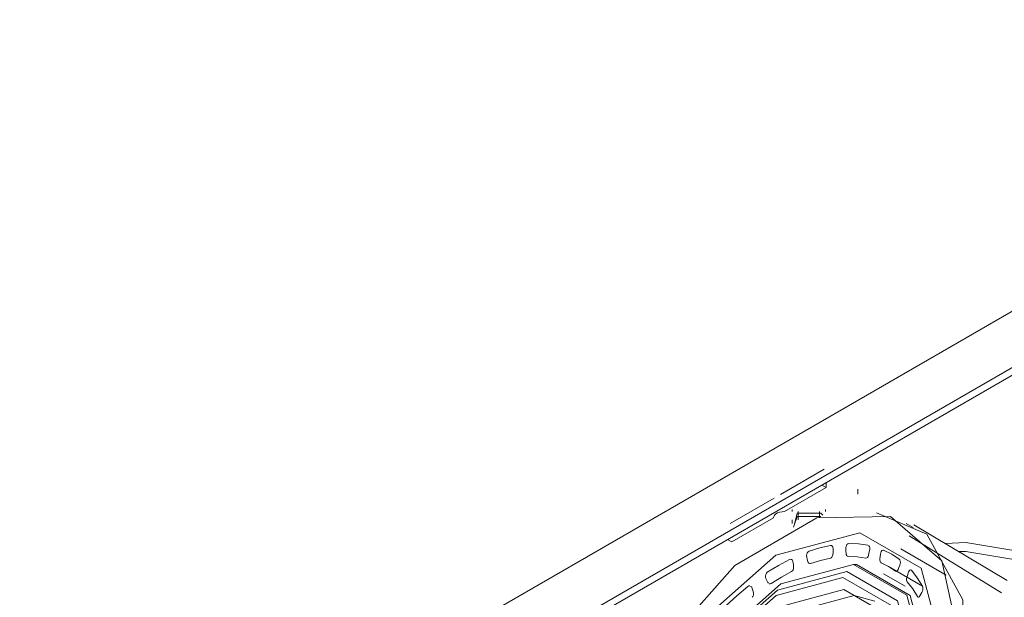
# Model space of a CAD drawing. Header units: millimetres. Extents: x -6861 to -4752, y -1287 to 6892.
# Tile 8 of 12: x -5688 to -5496, y -1077 to -964. Entities that reach past the tile are written whole.
import ezdxf

# ---------------------------------------------------------------- set-up
doc = ezdxf.new("R2010")
doc.units = ezdxf.units.MM
doc.layers.add('E-LITE-EQPM', color=7, linetype='Continuous', lineweight=20)

# ---------------------------------------------------------------- blocks, each defined once
blk = doc.blocks.new('MINI COLIN-3 - 00-656166-00 Isometrico PDF')
at = {"layer": 'E-LITE-EQPM', "color": 253, "lineweight": 9, "true_color": 0xaaaaaa}
for p, q in [((-6818.92, -964.24), (-7111.45, -1133.13)), ((-7101.9, -1138.64), (-6828.46, -980.77)), ((-6857.91, -999.24), (-7100.63, -1139.37)), ((-6954.21, -1052.01), (-6962.79, -1056.97)), ((-6954.71, -1055.13), (-6973.1, -1065.74)), ((-6953.86, -1055.62), (-6961.98, -1060.31)), ((-6953.86, -1055.62), (-6954.71, -1055.13)), ((-6953.86, -1054.64), (-6953.86, -1055.62)), ((-6947.64, -1056.9), (-6947.64, -1055.92)), ((-6964.01, -1057.67), (-6972.59, -1062.62)), ((-6960.5, -1059.92), (-6960.5, -1060.29)), ((-6953.97, -1060.29), (-6953.97, -1059.92)), ((-6964.14, -1061.55), (-6972.25, -1066.23)), ((-6960.5, -1061.93), (-6960.5, -1062.62)), ((-6959.54, -1061.29), (-6960.24, -1063.36)), ((-6959.54, -1060.59), (-6960.06, -1062.67)), ((-6954.92, -1061.29), (-6959.54, -1061.29)), ((-6959.32, -1060.29), (-6959.32, -1061.93)), ((-6955.15, -1061.43), (-6955.15, -1060.29)), ((-6936.82, -1063.44), (-6938.24, -1062.62)), ((-6918.47, -1073.74), (-6936.73, -1062.91)), ((-6973.1, -1065.74), (-6972.25, -1066.23)), ((-6919.57, -1076.15), (-6937.65, -1065.02)), ((-6930.39, -1072.71), (-6939.23, -1067.61)), ((-6943.12, -1070.3), (-6943.14, -1070.28)), ((-6935.03, -1074.85), (-6941.65, -1071.04)), ((-6938.43, -1074.85), (-6942.61, -1072.44)), ((-6965.14, -1074.31), (-6965.26, -1074.14))]:
    blk.add_line(p, q, dxfattribs=at)
for points in [[(-6927.7, -1085.92, 0), (-6931.26, -1069.95, 0), (-6941.25, -1061.25, 0), (-6955.68, -1061.56, 0), (-6971.7, -1070.81, 0), (-6986.13, -1087.16, 0), (-6996.12, -1107.39, 0), (-6999.68, -1127.48, 0)], [(-6964.14, -1061.55, 0), (-6964.1, -1061.27, 0), (-6963.95, -1061, 0), (-6963.7, -1060.76, 0), (-6963.35, -1060.56, 0), (-6962.93, -1060.42, 0), (-6962.47, -1060.33, 0), (-6961.98, -1060.31, 0)], [(-6944.03, -1060.52, 0), (-6934.19, -1064.75, 0), (-6927.17, -1077.53, 0), (-6927.17, -1096.2, 0), (-6934.19, -1117.09, 0), (-6946.83, -1136.03, 0), (-6962.61, -1149.3, 0)], [(-6954.5, -1061, 0), (-6954.92, -1060.59, 0), (-6959.54, -1060.59, 0)], [(-6996.49, -1125.64, 0), (-6992.09, -1104.16, 0), (-6980.09, -1083.37, 0), (-6963.69, -1068.83, 0), (-6947.29, -1064.43, 0), (-6935.28, -1071.36, 0), (-6930.89, -1087.76, 0)], [(-6957.18, -1068.02, 0), (-6955.07, -1067.37, 0), (-6953.01, -1066.9, 0)], [(-6953.01, -1066.9, 0), (-6952.82, -1066.92, 0), (-6952.65, -1067.04, 0), (-6952.53, -1067.25, 0), (-6952.47, -1067.51, 0), (-6952.46, -1067.8, 0)], [(-6952.46, -1067.8, 0), (-6952.51, -1068.27, 0), (-6952.56, -1068.74, 0)], [(-6950, -1067.55, 0), (-6949.98, -1067.26, 0), (-6949.9, -1066.99, 0), (-6949.78, -1066.76, 0), (-6949.61, -1066.6, 0), (-6949.43, -1066.55, 0)], [(-6949.95, -1068.48, 0), (-6949.98, -1068.02, 0), (-6950, -1067.55, 0)], [(-6949.43, -1066.55, 0), (-6947.52, -1066.62, 0), (-6945.68, -1066.88, 0)], [(-6945.59, -1066.92, 0), (-6945.52, -1066.97, 0), (-6945.4, -1067.15, 0), (-6945.33, -1067.4, 0), (-6945.32, -1067.68, 0), (-6945.36, -1067.96, 0)], [(-6943.24, -1068.62, 0), (-6943.19, -1068.34, 0), (-6943.08, -1068.09, 0), (-6942.94, -1067.91, 0), (-6942.77, -1067.82, 0), (-6942.61, -1067.83, 0)], [(-6942.61, -1067.83, 0), (-6941.03, -1068.62, 0), (-6939.55, -1069.59, 0)], [(-6930.59, -1066.52, 0), (-6926.57, -1066.37, 0), (-6917.19, -1067.91, 0), (-6907.32, -1071.94, 0)], [(-6965.35, -1072.15, 0), (-6963.18, -1070.81, 0), (-6961.02, -1069.65, 0)], [(-6961.02, -1069.65, 0), (-6960.81, -1069.6, 0), (-6960.61, -1069.66, 0), (-6960.44, -1069.81, 0), (-6960.33, -1070.04, 0), (-6960.28, -1070.31, 0)], [(-6957.63, -1069.18, 0), (-6957.66, -1068.9, 0), (-6957.63, -1068.61, 0), (-6957.53, -1068.35, 0), (-6957.37, -1068.14, 0), (-6957.18, -1068.02, 0)], [(-6957.42, -1070.04, 0), (-6957.53, -1069.61, 0), (-6957.63, -1069.18, 0)], [(-6953, -1069.42, 0), (-6954.93, -1069.85, 0), (-6956.89, -1070.46, 0)], [(-6952.56, -1068.74, 0), (-6952.61, -1068.98, 0), (-6952.71, -1069.19, 0), (-6952.84, -1069.34, 0), (-6953, -1069.42, 0)], [(-6949.56, -1069.07, 0), (-6949.71, -1069.03, 0), (-6949.83, -1068.9, 0), (-6949.92, -1068.71, 0), (-6949.95, -1068.48, 0)], [(-6946.07, -1069.39, 0), (-6947.78, -1069.14, 0), (-6949.56, -1069.07, 0)], [(-6945.59, -1068.87, 0), (-6945.67, -1069.09, 0), (-6945.79, -1069.26, 0), (-6945.93, -1069.37, 0), (-6946.07, -1069.39, 0)], [(-6945.36, -1067.96, 0), (-6945.48, -1068.42, 0), (-6945.59, -1068.87, 0)], [(-6943.24, -1070.2, 0), (-6943.32, -1070.02, 0), (-6943.36, -1069.8, 0), (-6943.35, -1069.56, 0)], [(-6943.35, -1069.56, 0), (-6943.3, -1069.09, 0), (-6943.24, -1068.62, 0)], [(-6939.55, -1069.59, 0), (-6939.44, -1069.74, 0), (-6939.37, -1069.97, 0), (-6939.35, -1070.25, 0), (-6939.38, -1070.53, 0), (-6939.46, -1070.8, 0)], [(-6907.32, -1073.67, 0), (-6917.19, -1069.64, 0), (-6926.57, -1068.1, 0), (-6927.9, -1068.09, 0)], [(-6991.14, -1123.68, 0), (-6987.33, -1105.06, 0), (-6976.93, -1087.04, 0), (-6962.71, -1074.44, 0), (-6948.5, -1070.63, 0), (-6938.09, -1076.63, 0), (-6934.28, -1090.85, 0)], [(-6960.22, -1071.23, 0), (-6960.23, -1071.47, 0), (-6960.3, -1071.71, 0), (-6960.42, -1071.9, 0), (-6960.59, -1072.03, 0)], [(-6960.28, -1070.31, 0), (-6960.25, -1070.77, 0), (-6960.22, -1071.23, 0)], [(-6956.89, -1070.46, 0), (-6957.06, -1070.47, 0), (-6957.22, -1070.4, 0), (-6957.35, -1070.25, 0), (-6957.42, -1070.04, 0)], [(-6948.48, -1070.61, 0), (-6947.94, -1070.65, 0), (-6937.46, -1076.69, 0), (-6933.63, -1091, 0)], [(-6940.27, -1071.94, 0), (-6941.65, -1071.04, 0), (-6943.12, -1070.3, 0)], [(-6939.79, -1071.62, 0), (-6939.89, -1071.8, 0), (-6940.01, -1071.93, 0), (-6940.15, -1071.98, 0), (-6940.27, -1071.94, 0)], [(-6939.46, -1070.8, 0), (-6939.63, -1071.21, 0), (-6939.79, -1071.62, 0)], [(-6937.84, -1072.31, 0), (-6937.74, -1072.05, 0), (-6937.62, -1071.85, 0), (-6937.47, -1071.73, 0), (-6937.33, -1071.7, 0), (-6937.2, -1071.78, 0)], [(-6990.41, -1122.52, 0), (-6986.79, -1104.8, 0), (-6976.88, -1087.64, 0), (-6963.35, -1075.64, 0), (-6949.82, -1072.02, 0), (-6939.91, -1077.74, 0), (-6936.28, -1091.27, 0)], [(-6989.66, -1121.77, 0), (-6986.17, -1104.72, 0), (-6976.64, -1088.21, 0), (-6963.62, -1076.67, 0), (-6950.6, -1073.18, 0), (-6941.07, -1078.68, 0), (-6937.58, -1091.7, 0)], [(-6965.63, -1073.39, 0), (-6965.71, -1073.14, 0), (-6965.72, -1072.86, 0), (-6965.66, -1072.58, 0), (-6965.53, -1072.33, 0), (-6965.35, -1072.15, 0)], [(-6965.26, -1074.14, 0), (-6965.44, -1073.77, 0), (-6965.63, -1073.39, 0)], [(-6960.59, -1072.03, 0), (-6962.6, -1073.11, 0), (-6964.61, -1074.35, 0)], [(-6938, -1074.05, 0), (-6938.08, -1073.9, 0), (-6938.12, -1073.69, 0), (-6938.12, -1073.45, 0), (-6938.08, -1073.21, 0)], [(-6938.08, -1073.21, 0), (-6937.96, -1072.76, 0), (-6937.84, -1072.31, 0)], [(-6937.2, -1071.78, 0), (-6936.05, -1073.24, 0), (-6935.03, -1074.86, 0)], [(-6987.34, -1121.48, 0), (-6984.04, -1105.36, 0), (-6975.03, -1089.74, 0), (-6962.71, -1078.82, 0), (-6950.4, -1075.52, 0), (-6941.38, -1080.73, 0), (-6938.08, -1093.04, 0)], [(-6973.36, -1078.65, 0), (-6971.29, -1076.73, 0), (-6969.18, -1074.95, 0)], [(-6969.18, -1074.95, 0), (-6968.97, -1074.84, 0), (-6968.74, -1074.82, 0)], [(-6968.59, -1074.88, 0), (-6968.54, -1074.91, 0), (-6968.38, -1075.09, 0), (-6968.28, -1075.33, 0)], [(-6968.28, -1075.33, 0), (-6968.16, -1075.75, 0), (-6968.05, -1076.18, 0)], [(-6964.61, -1074.35, 0), (-6964.79, -1074.42, 0), (-6964.98, -1074.41, 0)], [(-6935.99, -1076.91, 0), (-6936.94, -1075.4, 0), (-6938, -1074.05, 0)], [(-6935.03, -1074.86, 0), (-6934.97, -1075.06, 0), (-6934.95, -1075.32, 0), (-6934.98, -1075.6, 0), (-6935.05, -1075.88, 0), (-6935.16, -1076.12, 0)], [(-6985.29, -1122.67, 0), (-6981.99, -1106.54, 0), (-6972.98, -1090.93, 0), (-6960.66, -1080.01, 0), (-6948.35, -1076.71, 0), (-6944.35, -1077.78, 0)], [(-6968.05, -1076.18, 0), (-6968.02, -1076.41, 0), (-6968.06, -1076.65, 0), (-6968.16, -1076.88, 0), (-6968.31, -1077.05, 0)], [(-6935.56, -1076.79, 0), (-6935.67, -1076.94, 0), (-6935.78, -1077.01, 0), (-6935.9, -1077, 0), (-6935.99, -1076.91, 0)], [(-6935.16, -1076.12, 0), (-6935.36, -1076.45, 0), (-6935.56, -1076.79, 0)]]:
    blk.add_polyline3d(points, dxfattribs=at)

msp = doc.modelspace()

# ---------------------------------------------------------------- block references
at = {"layer": 'E-LITE-EQPM', "color": 253, "lineweight": 9, "true_color": 0xaaaaaa}
msp.add_blockref('MINI COLIN-3 - 00-656166-00 Isometrico PDF', (1423.32, 0), dxfattribs=at)

doc.saveas('drawing.dxf')
